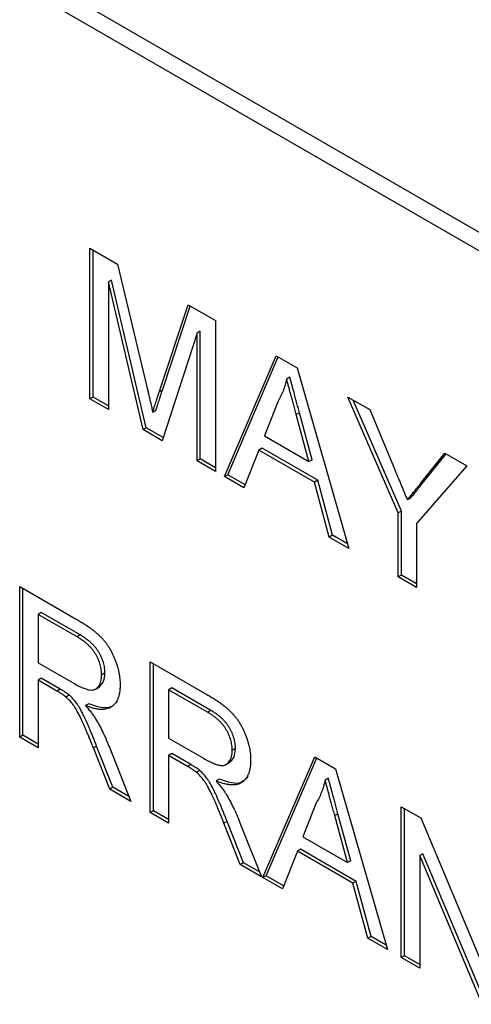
# Model space of a CAD drawing. Header units: millimetres. Extents: x 52 to 411, y 49 to 259.
# Tile 22 of 40: x 348.29 to 350.81, y 186.49 to 191.97. Entities that reach past the tile are written whole.
import ezdxf

# ---------------------------------------------------------------- set-up
doc = ezdxf.new("R2010")
doc.units = ezdxf.units.MM

msp = doc.modelspace()

# ---------------------------------------------------------------- linework, layer by layer
at = {"color": 7, "linetype": 'Continuous', "lineweight": 25}
for p, q in [((343.7723, 194.8754), (355.4467, 188.1359)), ((343.6825, 194.8235), (355.3569, 188.0841)), ((348.6847, 190.7007), (348.8385, 190.6119)), ((348.6847, 189.8618), (348.6847, 190.7007)), ((348.7027, 189.8722), (348.7027, 190.6903)), ((348.8385, 190.6119), (349.0012, 189.9293)), ((348.8051, 190.5229), (348.7871, 190.5125)), ((348.7871, 190.5125), (348.7871, 189.8027)), ((348.98, 189.6914), (348.7871, 190.5125)), ((348.9979, 189.7017), (348.8051, 190.5229)), ((349.0696, 189.8999), (349.2304, 190.3857)), ((349.0876, 189.9103), (349.2426, 190.3786)), ((349.2304, 190.3857), (349.3832, 190.2974)), ((349.3832, 190.2974), (349.3832, 189.4586)), ((349.2807, 190.2275), (349.0869, 189.6296)), ((349.2987, 190.2379), (349.2807, 190.2275)), ((349.2807, 189.5177), (349.2807, 190.2275)), ((349.2987, 189.5281), (349.2987, 190.2379)), ((349.433, 189.4299), (349.7215, 190.1021)), ((349.4509, 189.4402), (349.7324, 190.0959)), ((349.7215, 190.1021), (349.8369, 190.0355)), ((349.8369, 190.0355), (350.1253, 189.0302)), ((349.797, 189.9825), (349.779, 189.9722)), ((349.0876, 189.9103), (349.0696, 189.8999)), ((348.7027, 189.8722), (348.6847, 189.8618)), ((348.7871, 189.8027), (348.6847, 189.8618)), ((348.7871, 189.8234), (348.7027, 189.8722)), ((349.7294, 189.8459), (349.655, 189.6566)), ((350.12, 189.8721), (350.241, 189.8022)), ((350.3994, 189.2274), (350.12, 189.8721)), ((350.4173, 189.2377), (350.1499, 189.8548)), ((349.0519, 189.7976), (349.0339, 189.7872)), ((349.8504, 189.785), (349.8324, 189.7746)), ((349.9031, 189.5133), (349.8324, 189.7746)), ((349.9211, 189.5237), (349.8504, 189.785)), ((350.241, 189.8022), (350.382, 189.4644)), ((348.9979, 189.7017), (348.98, 189.6914)), ((349.0869, 189.6296), (348.98, 189.6914)), ((349.0926, 189.6471), (348.9979, 189.7017)), ((349.655, 189.6566), (349.9031, 189.5133)), ((349.6243, 189.5775), (349.5415, 189.3672)), ((349.6423, 189.5879), (349.6243, 189.5775)), ((349.9338, 189.3988), (349.6243, 189.5775)), ((349.9518, 189.4092), (349.6423, 189.5879)), ((350.5246, 189.3917), (350.66, 189.5604)), ((350.5426, 189.402), (350.6666, 189.5566)), ((350.66, 189.5604), (350.7812, 189.4904)), ((349.2987, 189.5281), (349.2807, 189.5177)), ((349.3832, 189.4586), (349.2807, 189.5177)), ((349.3832, 189.4793), (349.2987, 189.5281)), ((349.9211, 189.5237), (349.9031, 189.5133)), ((349.4509, 189.4402), (349.433, 189.4299)), ((349.5482, 189.3841), (349.4509, 189.4402)), ((350.7812, 189.4904), (350.5018, 189.1682)), ((349.5415, 189.3672), (349.433, 189.4299)), ((349.9518, 189.4092), (349.9338, 189.3988)), ((350.0165, 189.093), (349.9338, 189.3988)), ((350.0345, 189.1034), (349.9518, 189.4092)), ((350.5426, 189.402), (350.5246, 189.3917)), ((350.4687, 189.3103), (350.4507, 189.2999)), ((350.4173, 189.2377), (350.3994, 189.2274)), ((350.3994, 188.872), (350.3994, 189.2274)), ((350.4173, 188.8823), (350.4173, 189.2377)), ((350.5018, 189.1682), (350.5018, 188.8128)), ((350.0345, 189.1034), (350.0165, 189.093)), ((350.1253, 189.0302), (350.0165, 189.093)), ((350.1182, 189.055), (350.0345, 189.1034)), ((350.4173, 188.8823), (350.3994, 188.872)), ((350.5018, 188.8128), (350.3994, 188.872)), ((350.5018, 188.8336), (350.4173, 188.8823)), ((348.2935, 188.8194), (348.6087, 188.6374)), ((348.2935, 187.9805), (348.2935, 188.8194)), ((348.3115, 187.9909), (348.3115, 188.809)), ((348.414, 188.6738), (348.396, 188.6635)), ((348.6305, 188.5488), (348.414, 188.6738)), ((348.6125, 188.5385), (348.396, 188.6635)), ((348.396, 188.6635), (348.396, 188.3946)), ((348.6305, 188.5488), (348.6125, 188.5385)), ((349.02, 188.4), (349.3352, 188.2181)), ((349.02, 187.5612), (349.02, 188.4)), ((348.396, 188.3946), (348.5906, 188.2823)), ((349.0379, 187.5716), (349.0379, 188.3897)), ((348.414, 188.3082), (348.396, 188.2978)), ((348.396, 188.2978), (348.396, 187.9214)), ((348.5009, 188.2372), (348.396, 188.2978)), ((348.5189, 188.2476), (348.414, 188.3082)), ((348.7679, 188.3376), (348.7499, 188.3273)), ((348.5189, 188.2476), (348.5009, 188.2372)), ((348.7146, 188.2474), (348.737, 188.2604)), ((349.1404, 188.2545), (349.1224, 188.2441)), ((349.339, 188.1191), (349.1224, 188.2441)), ((349.1224, 188.2441), (349.1224, 187.9752)), ((349.3569, 188.1295), (349.1404, 188.2545)), ((348.5694, 188.2146), (348.5514, 188.2042)), ((348.6776, 188.1667), (348.6597, 188.1563)), ((349.3569, 188.1295), (349.339, 188.1191)), ((348.3115, 187.9909), (348.2935, 187.9805)), ((348.396, 187.9214), (348.2935, 187.9805)), ((348.396, 187.9421), (348.3115, 187.9909)), ((349.1224, 187.9752), (349.317, 187.8629)), ((348.7219, 187.9311), (348.7039, 187.9208)), ((348.7944, 187.6914), (348.7039, 187.9208)), ((348.8124, 187.7018), (348.7219, 187.9311)), ((348.7927, 187.924), (348.9119, 187.6236)), ((349.4943, 187.9183), (349.4763, 187.9079)), ((349.1404, 187.8888), (349.1224, 187.8785)), ((349.1224, 187.8785), (349.1224, 187.502)), ((349.2273, 187.8179), (349.1224, 187.8785)), ((349.2453, 187.8283), (349.1404, 187.8888)), ((349.6472, 187.1991), (349.9357, 187.8714)), ((349.6651, 187.2095), (349.9466, 187.8651)), ((349.9357, 187.8714), (350.0511, 187.8048)), ((349.2453, 187.8283), (349.2273, 187.8179)), ((349.2958, 187.7952), (349.2778, 187.7849)), ((349.441, 187.828), (349.4634, 187.841)), ((350.0511, 187.8048), (350.3395, 186.7994)), ((349.4041, 187.7474), (349.3861, 187.737)), ((350.0112, 187.7518), (349.9932, 187.7414)), ((348.8124, 187.7018), (348.7944, 187.6914)), ((348.9119, 187.6236), (348.7944, 187.6914)), ((348.9012, 187.6505), (348.8124, 187.7018)), ((349.9436, 187.6151), (349.8692, 187.4258)), ((350.417, 187.5936), (350.5252, 187.5311)), ((350.417, 186.7547), (350.417, 187.5936)), ((350.4349, 186.7651), (350.4349, 187.5832)), ((349.0379, 187.5716), (349.02, 187.5612)), ((349.1224, 187.502), (349.02, 187.5612)), ((349.1224, 187.5228), (349.0379, 187.5716)), ((350.0646, 187.5543), (350.0466, 187.5439)), ((350.1173, 187.2826), (350.0466, 187.5439)), ((350.1353, 187.293), (350.0646, 187.5543)), ((350.5252, 187.5311), (350.8733, 186.7042)), ((349.4483, 187.5118), (349.4303, 187.5014)), ((349.5209, 187.272), (349.4303, 187.5014)), ((349.5388, 187.2824), (349.4483, 187.5118)), ((349.5191, 187.5046), (349.6383, 187.2042)), ((349.8692, 187.4258), (350.1173, 187.2826)), ((349.8565, 187.3571), (349.8385, 187.3468)), ((350.166, 187.1784), (349.8565, 187.3571)), ((349.8385, 187.3468), (349.7557, 187.1364)), ((350.148, 187.1681), (349.8385, 187.3468)), ((350.5374, 187.3319), (350.5194, 187.3215)), ((350.5194, 187.3215), (350.5194, 186.6956)), ((350.8675, 186.4946), (350.5194, 187.3215)), ((350.8854, 186.505), (350.5374, 187.3319)), ((349.5388, 187.2824), (349.5209, 187.272)), ((349.6383, 187.2042), (349.5209, 187.272)), ((349.6276, 187.2311), (349.5388, 187.2824)), ((350.1353, 187.293), (350.1173, 187.2826)), ((349.6651, 187.2095), (349.6472, 187.1991)), ((349.7557, 187.1364), (349.6472, 187.1991)), ((349.7624, 187.1533), (349.6651, 187.2095)), ((350.166, 187.1784), (350.148, 187.1681)), ((350.2307, 186.8623), (350.148, 187.1681)), ((350.2487, 186.8726), (350.166, 187.1784)), ((350.2487, 186.8726), (350.2307, 186.8623)), ((350.3395, 186.7994), (350.2307, 186.8623)), ((350.3324, 186.8243), (350.2487, 186.8726)), ((350.4349, 186.7651), (350.417, 186.7547)), ((350.5194, 186.6956), (350.417, 186.7547)), ((350.5194, 186.7163), (350.4349, 186.7651))]:
    msp.add_line(p, q, dxfattribs=at)
for points, knots in [([(349.0012, 189.9293), (349.003, 189.9216), (349.0065, 189.9067), (349.0116, 189.8851), (349.0162, 189.8651), (349.0204, 189.8467), (349.0244, 189.8297), (349.0278, 189.8142), (349.0311, 189.8002), (349.033, 189.7914), (349.0339, 189.7872)], [0, 0, 0, 0, 0.162526, 0.314315, 0.454978, 0.584519, 0.704567, 0.813495, 0.911681, 1, 1, 1, 1]), ([(349.779, 189.9722), (349.7762, 189.9605), (349.7707, 189.9371), (349.759, 189.9048), (349.7457, 189.8739), (349.7348, 189.8552), (349.7294, 189.8459)], [0, 0, 0, 0, 0.247294, 0.495608, 0.746359, 1, 1, 1, 1]), ([(349.8324, 189.7746), (349.8297, 189.7847), (349.8244, 189.8044), (349.8165, 189.8332), (349.8093, 189.8603), (349.8023, 189.8858), (349.7959, 189.9097), (349.79, 189.9319), (349.7842, 189.9526), (349.7807, 189.9658), (349.779, 189.9722)], [0, 0, 0, 0, 0.153148, 0.299433, 0.436426, 0.565671, 0.686508, 0.799269, 0.903395, 1, 1, 1, 1]), ([(349.8504, 189.785), (349.8477, 189.7951), (349.8424, 189.8148), (349.8345, 189.8435), (349.8273, 189.8707), (349.8202, 189.8962), (349.8138, 189.9201), (349.808, 189.9423), (349.8021, 189.963), (349.7986, 189.9762), (349.797, 189.9825)], [0, 0, 0, 0, 0.153148, 0.299433, 0.436426, 0.565671, 0.686508, 0.799269, 0.903395, 1, 1, 1, 1]), ([(349.0339, 189.7872), (349.035, 189.7906), (349.0371, 189.7979), (349.0406, 189.8092), (349.0443, 189.8217), (349.0488, 189.8351), (349.0534, 189.8497), (349.0583, 189.8656), (349.0639, 189.8823), (349.0677, 189.8939), (349.0696, 189.8999)], [0, 0, 0, 0, 0.089205, 0.189833, 0.299233, 0.419261, 0.549207, 0.689074, 0.839579, 1, 1, 1, 1]), ([(349.0519, 189.7976), (349.0529, 189.801), (349.0551, 189.8082), (349.0586, 189.8195), (349.0623, 189.8321), (349.0668, 189.8454), (349.0714, 189.8601), (349.0763, 189.876), (349.0819, 189.8926), (349.0856, 189.9043), (349.0876, 189.9103)], [0, 0, 0, 0, 0.089205, 0.189833, 0.299233, 0.419261, 0.549207, 0.689074, 0.839579, 1, 1, 1, 1]), ([(350.382, 189.4644), (350.3883, 189.4493), (350.4005, 189.4201), (350.4184, 189.3777), (350.4349, 189.3379), (350.4456, 189.3123), (350.4507, 189.2999)], [0, 0, 0, 0, 0.27481, 0.532281, 0.77433, 1, 1, 1, 1]), ([(350.4507, 189.2999), (350.4559, 189.3062), (350.4669, 189.3197), (350.4843, 189.3414), (350.5038, 189.3656), (350.5175, 189.3827), (350.5246, 189.3917)], [0, 0, 0, 0, 0.207834, 0.444075, 0.707834, 1, 1, 1, 1]), ([(350.4687, 189.3103), (350.4738, 189.3166), (350.4848, 189.3301), (350.5022, 189.3518), (350.5218, 189.376), (350.5354, 189.393), (350.5426, 189.402)], [0, 0, 0, 0, 0.207834, 0.444075, 0.707834, 1, 1, 1, 1]), ([(348.6087, 188.6374), (348.6162, 188.6331), (348.6305, 188.6247), (348.6514, 188.6117), (348.6708, 188.5985), (348.6889, 188.5859), (348.7056, 188.573), (348.721, 188.5603), (348.735, 188.5477), (348.7477, 188.5351), (348.7596, 188.5223), (348.7705, 188.5085), (348.781, 188.4943), (348.7908, 188.4792), (348.8, 188.4634), (348.8086, 188.4469), (348.8166, 188.4297), (348.8264, 188.4059), (348.837, 188.3758), (348.8458, 188.3399), (348.8514, 188.3044), (348.852, 188.282), (348.8523, 188.2706)], [0, 0, 0, 0, 0.062113, 0.120212, 0.174385, 0.225444, 0.272358, 0.316388, 0.356869, 0.393978, 0.429589, 0.464683, 0.500036, 0.535483, 0.571363, 0.607909, 0.645662, 0.684517, 0.762579, 0.840497, 0.919073, 1, 1, 1, 1]), ([(348.7499, 188.3273), (348.7498, 188.332), (348.7495, 188.3414), (348.7481, 188.3558), (348.7454, 188.3702), (348.7418, 188.3845), (348.7371, 188.3988), (348.7314, 188.413), (348.7247, 188.4272), (348.7169, 188.4413), (348.7081, 188.4552), (348.6979, 188.4687), (348.6866, 188.4817), (348.6741, 188.494), (348.6604, 188.506), (348.6455, 188.5173), (348.6294, 188.5286), (348.6183, 188.5351), (348.6125, 188.5385)], [0, 0, 0, 0, 0.0603255, 0.11816, 0.1741867, 0.2295388, 0.2834498, 0.3378265, 0.3926321, 0.4484656, 0.5059654, 0.5650585, 0.6266545, 0.692232, 0.7611311, 0.8353099, 0.9153256, 1, 1, 1, 1]), ([(348.7679, 188.3376), (348.7677, 188.3424), (348.7675, 188.3518), (348.7661, 188.3661), (348.7634, 188.3805), (348.7598, 188.3949), (348.755, 188.4092), (348.7494, 188.4234), (348.7426, 188.4376), (348.7349, 188.4517), (348.726, 188.4656), (348.7159, 188.479), (348.7046, 188.492), (348.692, 188.5044), (348.6783, 188.5163), (348.6634, 188.5277), (348.6474, 188.5389), (348.6362, 188.5455), (348.6305, 188.5488)], [0, 0, 0, 0, 0.0603255, 0.11816, 0.1741867, 0.2295388, 0.2834498, 0.3378265, 0.3926321, 0.4484656, 0.5059654, 0.5650585, 0.6266545, 0.692232, 0.7611311, 0.8353099, 0.9153256, 1, 1, 1, 1]), ([(348.5906, 188.2823), (348.6003, 188.2768), (348.6185, 188.2666), (348.644, 188.2547), (348.6658, 188.2466), (348.6842, 188.2426), (348.6996, 188.2427), (348.7131, 188.246), (348.7242, 188.2533), (348.7335, 188.2636), (348.7408, 188.2766), (348.746, 188.2916), (348.7494, 188.3083), (348.7497, 188.3209), (348.7499, 188.3273)], [0, 0, 0, 0, 0.12886, 0.240892, 0.338044, 0.42012, 0.494058, 0.566095, 0.636805, 0.709148, 0.781942, 0.854285, 0.92617, 1, 1, 1, 1]), ([(348.7336, 188.2607), (348.7431, 188.2681), (348.7635, 188.284), (348.7663, 188.3189), (348.7679, 188.3376)], [0, 0, 0, 0, 0.463028, 1, 1, 1, 1]), ([(348.5514, 188.2042), (348.5485, 188.2065), (348.5417, 188.2118), (348.5303, 188.2194), (348.5164, 188.2283), (348.5063, 188.2341), (348.5009, 188.2372)], [0, 0, 0, 0, 0.177495, 0.405226, 0.678388, 1, 1, 1, 1]), ([(348.5694, 188.2146), (348.5664, 188.2169), (348.5597, 188.2222), (348.5482, 188.2297), (348.5344, 188.2387), (348.5243, 188.2445), (348.5189, 188.2476)], [0, 0, 0, 0, 0.177495, 0.405226, 0.678388, 1, 1, 1, 1]), ([(348.8523, 188.2706), (348.8522, 188.2635), (348.8519, 188.2495), (348.8498, 188.2299), (348.8459, 188.2123), (348.8409, 188.196), (348.8341, 188.1818), (348.8261, 188.1689), (348.8163, 188.1582), (348.8054, 188.1489), (348.7928, 188.1416), (348.7785, 188.1368), (348.7626, 188.1342), (348.7451, 188.1342), (348.7261, 188.136), (348.7054, 188.1405), (348.6831, 188.1473), (348.6676, 188.1533), (348.6597, 188.1563)], [0, 0, 0, 0, 0.061413, 0.121295, 0.179224, 0.235938, 0.292217, 0.348197, 0.404445, 0.462026, 0.520334, 0.580383, 0.641826, 0.706363, 0.773851, 0.845266, 0.920155, 1, 1, 1, 1]), ([(348.7039, 187.9208), (348.7007, 187.9289), (348.6944, 187.9445), (348.6852, 187.9674), (348.6763, 187.9887), (348.668, 188.0088), (348.6601, 188.0274), (348.6525, 188.0447), (348.6455, 188.0606), (348.6368, 188.0795), (348.6268, 188.1006), (348.615, 188.1232), (348.6038, 188.1422), (348.59, 188.1625), (348.573, 188.1839), (348.5584, 188.1976), (348.5514, 188.2042)], [0, 0, 0, 0, 0.080781, 0.156541, 0.227935, 0.29431, 0.356868, 0.414759, 0.467641, 0.516748, 0.60473, 0.681571, 0.74811, 0.804941, 0.905406, 1, 1, 1, 1]), ([(348.7219, 187.9311), (348.7186, 187.9392), (348.7123, 187.9549), (348.7032, 187.9778), (348.6943, 187.9991), (348.686, 188.0191), (348.678, 188.0378), (348.6704, 188.0551), (348.6634, 188.071), (348.6548, 188.0898), (348.6447, 188.111), (348.633, 188.1335), (348.6218, 188.1526), (348.608, 188.1729), (348.5909, 188.1943), (348.5764, 188.208), (348.5694, 188.2146)], [0, 0, 0, 0, 0.080781, 0.156541, 0.227935, 0.29431, 0.356868, 0.414759, 0.467641, 0.516748, 0.60473, 0.681571, 0.74811, 0.804941, 0.905406, 1, 1, 1, 1]), ([(348.8369, 188.1806), (348.826, 188.1681), (348.79, 188.1267), (348.7238, 188.1503), (348.6776, 188.1667)], [0, 0, 0, 0, 0.303284, 1, 1, 1, 1]), ([(349.3352, 188.2181), (349.3426, 188.2137), (349.357, 188.2053), (349.3778, 188.1924), (349.3972, 188.1792), (349.4153, 188.1666), (349.4321, 188.1536), (349.4474, 188.141), (349.4614, 188.1284), (349.4742, 188.1157), (349.486, 188.1029), (349.4969, 188.0892), (349.5075, 188.075), (349.5172, 188.0598), (349.5264, 188.0441), (349.5351, 188.0276), (349.543, 188.0103), (349.5529, 187.9866), (349.5634, 187.9564), (349.5722, 187.9205), (349.5779, 187.885), (349.5785, 187.8626), (349.5788, 187.8513)], [0, 0, 0, 0, 0.062113, 0.120212, 0.174385, 0.225444, 0.272358, 0.316388, 0.356869, 0.393978, 0.429589, 0.464683, 0.500036, 0.535483, 0.571363, 0.607909, 0.645662, 0.684517, 0.762579, 0.840497, 0.919073, 1, 1, 1, 1]), ([(348.6597, 188.1563), (348.6655, 188.1496), (348.6766, 188.1367), (348.692, 188.1176), (348.705, 188.0997), (348.7126, 188.0879), (348.7161, 188.0824)], [0, 0, 0, 0, 0.293076, 0.556562, 0.791914, 1, 1, 1, 1]), ([(349.4943, 187.9183), (349.4942, 187.923), (349.4939, 187.9324), (349.4925, 187.9468), (349.4898, 187.9612), (349.4862, 187.9755), (349.4815, 187.9898), (349.4758, 188.004), (349.4691, 188.0182), (349.4613, 188.0323), (349.4524, 188.0462), (349.4423, 188.0597), (349.431, 188.0727), (349.4185, 188.085), (349.4048, 188.097), (349.3899, 188.1083), (349.3738, 188.1196), (349.3626, 188.1261), (349.3569, 188.1295)], [0, 0, 0, 0, 0.060326, 0.11816, 0.174187, 0.229539, 0.28345, 0.337827, 0.392632, 0.448466, 0.505965, 0.565059, 0.626654, 0.692232, 0.761131, 0.83531, 0.915326, 1, 1, 1, 1]), ([(348.7161, 188.0824), (348.723, 188.0707), (348.7371, 188.0466), (348.7565, 188.0082), (348.7754, 187.9671), (348.7868, 187.9386), (348.7927, 187.924)], [0, 0, 0, 0, 0.229528, 0.471466, 0.728186, 1, 1, 1, 1]), ([(349.4763, 187.9079), (349.4762, 187.9127), (349.4759, 187.9221), (349.4745, 187.9364), (349.4718, 187.9508), (349.4683, 187.9651), (349.4635, 187.9794), (349.4579, 187.9937), (349.4511, 188.0079), (349.4434, 188.022), (349.4345, 188.0359), (349.4243, 188.0493), (349.413, 188.0623), (349.4005, 188.0746), (349.3868, 188.0866), (349.3719, 188.0979), (349.3558, 188.1092), (349.3447, 188.1157), (349.339, 188.1191)], [0, 0, 0, 0, 0.060326, 0.11816, 0.174187, 0.229539, 0.28345, 0.337827, 0.392632, 0.448466, 0.505965, 0.565059, 0.626654, 0.692232, 0.761131, 0.83531, 0.915326, 1, 1, 1, 1]), ([(349.317, 187.8629), (349.3267, 187.8575), (349.345, 187.8473), (349.3705, 187.8354), (349.3922, 187.8273), (349.4106, 187.8232), (349.4261, 187.8233), (349.4395, 187.8266), (349.4507, 187.834), (349.46, 187.8442), (349.4672, 187.8572), (349.4724, 187.8722), (349.4758, 187.889), (349.4762, 187.9015), (349.4763, 187.9079)], [0, 0, 0, 0, 0.12886, 0.240892, 0.338044, 0.42012, 0.494058, 0.566095, 0.636805, 0.709148, 0.781942, 0.854285, 0.92617, 1, 1, 1, 1]), ([(349.46, 187.8414), (349.4695, 187.8487), (349.49, 187.8647), (349.4928, 187.8995), (349.4943, 187.9183)], [0, 0, 0, 0, 0.463028, 1, 1, 1, 1]), ([(349.5788, 187.8513), (349.5786, 187.8442), (349.5783, 187.8302), (349.5762, 187.8106), (349.5723, 187.7929), (349.5673, 187.7766), (349.5605, 187.7624), (349.5526, 187.7495), (349.5428, 187.7389), (349.5318, 187.7296), (349.5192, 187.7222), (349.5049, 187.7174), (349.489, 187.7149), (349.4715, 187.7149), (349.4525, 187.7166), (349.4318, 187.7211), (349.4095, 187.7279), (349.3941, 187.7339), (349.3861, 187.737)], [0, 0, 0, 0, 0.061413, 0.121295, 0.179224, 0.235938, 0.292217, 0.348197, 0.404445, 0.462026, 0.520334, 0.580383, 0.641826, 0.706363, 0.773851, 0.845266, 0.920155, 1, 1, 1, 1]), ([(349.2778, 187.7849), (349.2749, 187.7872), (349.2681, 187.7925), (349.2567, 187.8), (349.2428, 187.809), (349.2328, 187.8148), (349.2273, 187.8179)], [0, 0, 0, 0, 0.1774947, 0.4052256, 0.6783881, 1, 1, 1, 1]), ([(349.2958, 187.7952), (349.2928, 187.7976), (349.2861, 187.8029), (349.2747, 187.8104), (349.2608, 187.8194), (349.2507, 187.8251), (349.2453, 187.8283)], [0, 0, 0, 0, 0.1774947, 0.4052256, 0.6783881, 1, 1, 1, 1]), ([(349.4483, 187.5118), (349.445, 187.5199), (349.4387, 187.5355), (349.4296, 187.5584), (349.4207, 187.5797), (349.4124, 187.5998), (349.4044, 187.6184), (349.3969, 187.6357), (349.3899, 187.6516), (349.3812, 187.6705), (349.3711, 187.6916), (349.3594, 187.7142), (349.3482, 187.7332), (349.3344, 187.7535), (349.3173, 187.7749), (349.3028, 187.7886), (349.2958, 187.7952)], [0, 0, 0, 0, 0.080781, 0.156541, 0.227935, 0.29431, 0.356868, 0.414759, 0.467641, 0.516748, 0.60473, 0.681571, 0.74811, 0.804941, 0.905406, 1, 1, 1, 1]), ([(349.4303, 187.5014), (349.4271, 187.5095), (349.4208, 187.5252), (349.4117, 187.548), (349.4027, 187.5694), (349.3945, 187.5894), (349.3865, 187.6081), (349.3789, 187.6253), (349.3719, 187.6413), (349.3633, 187.6601), (349.3532, 187.6812), (349.3414, 187.7038), (349.3302, 187.7229), (349.3165, 187.7432), (349.2994, 187.7646), (349.2849, 187.7782), (349.2778, 187.7849)], [0, 0, 0, 0, 0.080781, 0.156541, 0.227935, 0.29431, 0.356868, 0.414759, 0.467641, 0.516748, 0.60473, 0.681571, 0.74811, 0.804941, 0.905406, 1, 1, 1, 1]), ([(349.5633, 187.7613), (349.5524, 187.7487), (349.5164, 187.7073), (349.4502, 187.7309), (349.4041, 187.7474)], [0, 0, 0, 0, 0.3032844, 1, 1, 1, 1]), ([(349.9932, 187.7414), (349.9904, 187.7297), (349.9849, 187.7063), (349.9732, 187.6741), (349.9599, 187.6431), (349.949, 187.6245), (349.9436, 187.6151)], [0, 0, 0, 0, 0.247294, 0.495608, 0.746359, 1, 1, 1, 1]), ([(350.0466, 187.5439), (350.0439, 187.554), (350.0386, 187.5737), (350.0307, 187.6024), (350.0235, 187.6296), (350.0165, 187.6551), (350.0101, 187.679), (350.0042, 187.7012), (349.9984, 187.7219), (349.9949, 187.7351), (349.9932, 187.7414)], [0, 0, 0, 0, 0.153148, 0.299433, 0.436426, 0.565671, 0.686508, 0.799269, 0.903395, 1, 1, 1, 1]), ([(350.0646, 187.5543), (350.0619, 187.5643), (350.0566, 187.584), (350.0487, 187.6128), (350.0415, 187.6399), (350.0344, 187.6655), (350.028, 187.6893), (350.0222, 187.7115), (350.0163, 187.7322), (350.0128, 187.7454), (350.0112, 187.7518)], [0, 0, 0, 0, 0.153148, 0.299433, 0.436426, 0.565671, 0.686508, 0.799269, 0.903395, 1, 1, 1, 1]), ([(349.3861, 187.737), (349.392, 187.7302), (349.4031, 187.7173), (349.4184, 187.6983), (349.4315, 187.6804), (349.439, 187.6686), (349.4426, 187.6631)], [0, 0, 0, 0, 0.293076, 0.556562, 0.791914, 1, 1, 1, 1]), ([(349.4426, 187.6631), (349.4494, 187.6513), (349.4635, 187.6272), (349.4829, 187.5888), (349.5018, 187.5477), (349.5132, 187.5192), (349.5191, 187.5046)], [0, 0, 0, 0, 0.229528, 0.471466, 0.728186, 1, 1, 1, 1])]:
    msp.add_open_spline(points, degree=3, knots=knots, dxfattribs=at)

doc.saveas('drawing.dxf')
